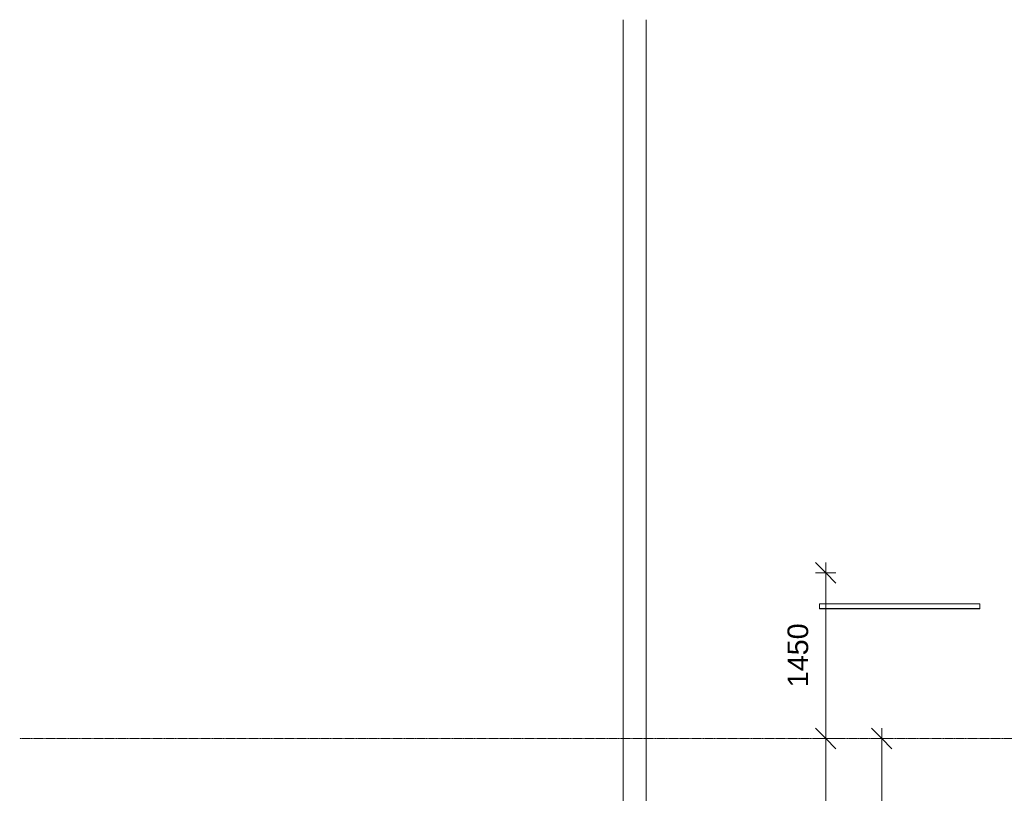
# Model space of a CAD drawing. Header units: millimetres. Extents: x -281 to 121694, y -16481 to 65128.
# Tile 248 of 256: x -281 to 8334, y 55120 to 61890. Entities that reach past the tile are written whole.
import ezdxf

# ---------------------------------------------------------------- set-up
doc = ezdxf.new("R2010")
doc.units = ezdxf.units.MM
doc.linetypes.add('Grid Line', pattern=[12, 6, -2, 2, -2])
for name, color, linetype, lineweight in [('A--L$07A__Stramien', 1, 'Continuous', 5), ('A--L21__Buitenwanden', 3, 'Continuous', 5), ('A--LD21__DetailPenFijnHidden', 1, 'Continuous', 5), ('A--M$01A__Algemeen', 1, 'Continuous', 5), ('A--M$01A__Algemeen-100', 1, 'Continuous', 5)]:
    doc.layers.add(name, color=color, linetype=linetype, lineweight=lineweight)
doc.styles.add('Arial_2', font='arial.ttf', dxfattribs={"height": 180})
doc.dimstyles.new('1_8mm', dxfattribs={"dimscale": 304.8, "dimtxt": 183.646692, "dimasz": 0.590551, "dimexe": 0.295276, "dimexo": 0.0625, "dimgap": 0.328084, "dimtad": 1, "dimdec": 0, "dimzin": 0, "dimdsep": 46, "dimtxsty": 'Arial_2', "dimblk1": 'OBLIQUE', "dimblk2": 'OBLIQUE', "dimsah": 1, "dimcen": 0.09, "dimdle": 0.295276, "dimazin": 0, "dimtfac": 1, "dimtdec": 4, "dimtix": 1, "dimtmove": 0, "dimatfit": 3, "dimfxl": 0.295276, "dimfxlon": 1, "dimtvp": 1, "dimtolj": 1, "dimtzin": 0, "dimarcsym": 2})

# ---------------------------------------------------------------- blocks, each defined once
blk = doc.blocks.new('DIMBLOCK10-L_80_ 13')
at = {"layer": 'A--M$01A__Algemeen-100'}
for p, q in [((6771, 55600), (6681, 55690)), ((6771, 55600), (6681, 55600)), ((6771, 49600), (6771, 55600)), ((6771, 55600), (6861, 55510)), ((6771, 55600), (6861, 55600)), ((6771, 49600), (6681, 49690)), ((6771, 49600), (6681, 49600)), ((6771, 49600), (6861, 49510)), ((6771, 49600), (6861, 49600))]:
    blk.add_line(p, q, dxfattribs=at)
at = {"layer": 'A--M$01A__Algemeen-100', "color": 0, "insert": (6437.3, 52323.1), "char_height": 180, "width": 664.518, "attachment_point": 1, "rotation": 90, "line_spacing_factor": 0.941778, "style": 'Arial_2'}
blk.add_mtext('6000', dxfattribs=at)
blk = doc.blocks.new('_Oblique')
at = {"color": 0, "linetype": 'ByBlock', "lineweight": -2}
blk.add_line((-0.5, -0.5), (0.5, 0.5), dxfattribs=at)
blk = doc.blocks.new('DIMBLOCK11-L_80_ 13')
at = {"layer": 'A--M$01A__Algemeen-100'}
for p, q in [((6771, 57049.5), (6681, 57139.5)), ((6771, 55600), (6771, 57139.5)), ((6771, 57049.5), (6681, 57049.5)), ((6771, 57049.5), (6861, 56959.5)), ((6771, 57049.5), (6861, 57049.5)), ((6771, 55600), (6681, 55690)), ((6771, 55600), (6681, 55600)), ((6771, 55600), (6861, 55510)), ((6771, 55600), (6861, 55600))]:
    blk.add_line(p, q, dxfattribs=at)
at = {"layer": 'A--M$01A__Algemeen-100', "color": 0, "insert": (6437.3, 56047.9), "char_height": 180, "width": 664.518, "attachment_point": 1, "rotation": 90, "line_spacing_factor": 0.941778, "style": 'Arial_2'}
blk.add_mtext('1450', dxfattribs=at)
blk = doc.blocks.new('DIMBLOCK31-L_80_ 13')
at = {"layer": 'A--M$01A__Algemeen-100'}
for p, q in [((7261, 55600), (7171, 55690)), ((7261, 32850), (7261, 55690)), ((7261, 55600), (7171, 55600)), ((7261, 55600), (7351, 55510)), ((7261, 55600), (7351, 55600)), ((7261, 32850), (7171, 32940)), ((7261, 32850), (7171, 32850)), ((7261, 32850), (7351, 32760)), ((7261, 32850), (7351, 32850))]:
    blk.add_line(p, q, dxfattribs=at)
at = {"layer": 'A--M$01A__Algemeen-100', "color": 0, "insert": (6927.3, 43878.9), "char_height": 180, "width": 830.648, "attachment_point": 1, "rotation": 90, "line_spacing_factor": 0.941778, "style": 'Arial_2'}
blk.add_mtext('22750', dxfattribs=at)

msp = doc.modelspace()

# ---------------------------------------------------------------- linework, layer by layer
at = {"layer": 'A--L$07A__Stramien', "linetype": 'Grid Line'}
msp.add_line((100373, 55600), (-281.1, 55600), dxfattribs=at)
at = {"layer": 'A--L21__Buitenwanden', "color": 11, "lineweight": 9}
for p, q in [((5000, 7583), (5000, 61889.6)), ((5200, 61889.6), (5200, 7583))]:
    msp.add_line(p, q, dxfattribs=at)
at = {"layer": 'A--LD21__DetailPenFijnHidden'}
for p, q in [((6717, 56735), (6717, 56777)), ((6717, 56777), (8120, 56777)), ((8120, 56777), (8120, 56735)), ((8120, 56737.1), (6717, 56737.1)), ((6717, 56735), (8120, 56735))]:
    msp.add_line(p, q, dxfattribs=at)

# ---------------------------------------------------------------- dimensions: what is measured, and where the dimension line sits
at = {"layer": 'A--M$01A__Algemeen'}
for base, p1, p2, override, picture, middle in [((6770.9676146, 57049.5), (6680.9676146, 55600), (6860.9676146, 57049.5), {"dimpost": '<>', "dimfxl": 1460.63351}, 'DIMBLOCK11-L_80_ 13', (6579.0644763, 56324.75)), ((6771, 55600), (6681, 49600), (6681, 55600), {"dimpost": '<>', "dimfxl": 6000}, 'DIMBLOCK10-L_80_ 13', (6579.1, 52600)), ((7261, 55600), (7351, 32850), (7171, 55600), {"dimpost": '<>', "dimfxl": 22750.712077}, 'DIMBLOCK31-L_80_ 13', (7069.1, 44225))]:
    dim = msp.add_linear_dim(base=base, p1=p1, p2=p2, angle=90, dimstyle='1_8mm', override=override, dxfattribs=at)
    dim.commit()
    dim.dimension.update_dxf_attribs({"geometry": picture, "text_midpoint": middle})

doc.saveas('drawing.dxf')
